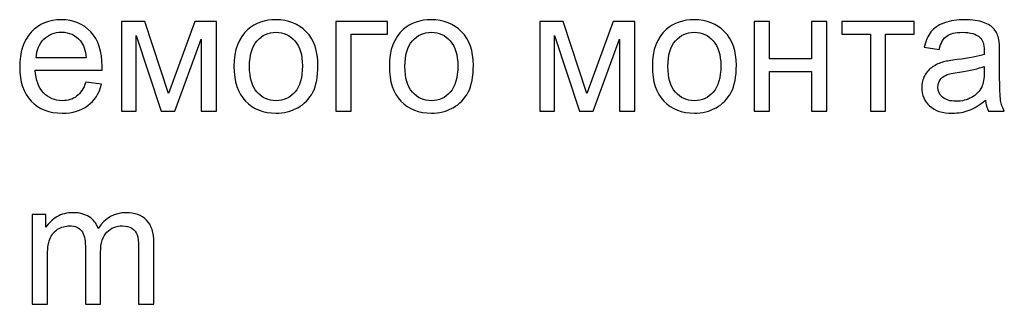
# Model space of a CAD drawing. Header units: centimetres. Extents: x -29.6 to 29.7, y -21 to 21.
# Tile 7 of 24: x 17.8 to 21.8, y -12.5 to -11.3. Entities that reach past the tile are written whole.
import ezdxf

# ---------------------------------------------------------------- set-up
doc = ezdxf.new("R2010")
doc.units = ezdxf.units.CM
doc.header["$MEASUREMENT"] = 0
doc.layers.add('06___PRT_ALL_SURFS', color=7, linetype='Continuous')

msp = doc.modelspace()

# ---------------------------------------------------------------- linework, layer by layer
at = {"layer": '06___PRT_ALL_SURFS'}
for points, knots in [([(18.08725, -11.58278), (18.08725, -11.58278), (18.15037, -11.5911), (18.15037, -11.5911), (18.14055, -11.62774), (18.12216, -11.6563), (18.09534, -11.67653), (18.06852, -11.69676), (18.03431, -11.70693), (17.99257, -11.70693), (17.94009, -11.70693), (17.89847, -11.69075), (17.86772, -11.65838), (17.83697, -11.62613), (17.8216, -11.58069), (17.8216, -11.52231), (17.8216, -11.46197), (17.83709, -11.41504), (17.86818, -11.38174), (17.89928, -11.34833), (17.93962, -11.33169), (17.98922, -11.33169), (18.03719, -11.33169), (18.07638, -11.34799), (18.10679, -11.3807), (18.13719, -11.41342), (18.15245, -11.45943), (18.15245, -11.51873), (18.15245, -11.52231), (18.15234, -11.52775), (18.15211, -11.53491), (18.15211, -11.53491), (17.88402, -11.53491), (17.88402, -11.53491), (17.88633, -11.57434), (17.89743, -11.60463), (17.91755, -11.62555), (17.93755, -11.64647), (17.96263, -11.65699), (17.99257, -11.65699), (18.01488, -11.65699), (18.03396, -11.6511), (18.04968, -11.63931), (18.06552, -11.62751), (18.078, -11.60867), (18.08725, -11.58278)], [0, 0, 0, 0, 0.0666667, 0.0666667, 0.0666667, 0.1333333, 0.1333333, 0.1333333, 0.2, 0.2, 0.2, 0.2666667, 0.2666667, 0.2666667, 0.3333333, 0.3333333, 0.3333333, 0.4, 0.4, 0.4, 0.4666667, 0.4666667, 0.4666667, 0.5333333, 0.5333333, 0.5333333, 0.6, 0.6, 0.6, 0.6666667, 0.6666667, 0.6666667, 0.7333333, 0.7333333, 0.7333333, 0.8, 0.8, 0.8, 0.8666667, 0.8666667, 0.8666667, 0.9333333, 0.9333333, 0.9333333, 1, 1, 1, 1]), ([(18.68145, -11.51931), (18.68145, -11.45284), (18.69994, -11.40359), (18.73705, -11.37157), (18.76792, -11.34498), (18.80572, -11.33169), (18.85023, -11.33169), (18.89959, -11.33169), (18.94005, -11.34787), (18.9715, -11.38024), (19.00282, -11.41249), (19.01854, -11.45723), (19.01854, -11.51422), (19.01854, -11.56046), (19.01161, -11.59677), (18.99774, -11.62324), (18.98387, -11.64971), (18.96363, -11.67029), (18.93705, -11.68497), (18.91057, -11.69965), (18.88156, -11.70693), (18.85023, -11.70693), (18.79983, -11.70693), (18.75913, -11.69086), (18.72804, -11.65861), (18.69694, -11.62636), (18.68145, -11.57989), (18.68145, -11.51931)], [0, 0, 0, 0, 0.1111111, 0.1111111, 0.1111111, 0.2222222, 0.2222222, 0.2222222, 0.3333333, 0.3333333, 0.3333333, 0.4444444, 0.4444444, 0.4444444, 0.5555556, 0.5555556, 0.5555556, 0.6666667, 0.6666667, 0.6666667, 0.7777778, 0.7777778, 0.7777778, 0.8888889, 0.8888889, 0.8888889, 1, 1, 1, 1]), ([(19.30489, -11.51931), (19.30489, -11.45284), (19.32339, -11.40359), (19.3605, -11.37157), (19.39136, -11.34498), (19.42917, -11.33169), (19.47367, -11.33169), (19.52303, -11.33169), (19.5635, -11.34787), (19.59494, -11.38024), (19.62627, -11.41249), (19.64199, -11.45723), (19.64199, -11.51422), (19.64199, -11.56046), (19.63506, -11.59677), (19.62118, -11.62324), (19.60731, -11.64971), (19.58708, -11.67029), (19.56049, -11.68497), (19.53402, -11.69965), (19.505, -11.70693), (19.47367, -11.70693), (19.42327, -11.70693), (19.38258, -11.69086), (19.35148, -11.65861), (19.32038, -11.62636), (19.30489, -11.57989), (19.30489, -11.51931)], [0, 0, 0, 0, 0.1111111, 0.1111111, 0.1111111, 0.2222222, 0.2222222, 0.2222222, 0.3333333, 0.3333333, 0.3333333, 0.4444444, 0.4444444, 0.4444444, 0.5555556, 0.5555556, 0.5555556, 0.6666667, 0.6666667, 0.6666667, 0.7777778, 0.7777778, 0.7777778, 0.8888889, 0.8888889, 0.8888889, 1, 1, 1, 1]), ([(20.36023, -11.51931), (20.36023, -11.45284), (20.37872, -11.40359), (20.41584, -11.37157), (20.4467, -11.34498), (20.4845, -11.33169), (20.52901, -11.33169), (20.57837, -11.33169), (20.61883, -11.34787), (20.65028, -11.38024), (20.6816, -11.41249), (20.69733, -11.45723), (20.69733, -11.51422), (20.69733, -11.56046), (20.69039, -11.59677), (20.67652, -11.62324), (20.66265, -11.64971), (20.64242, -11.67029), (20.61583, -11.68497), (20.58935, -11.69965), (20.56034, -11.70693), (20.52901, -11.70693), (20.47861, -11.70693), (20.43791, -11.69086), (20.40682, -11.65861), (20.37572, -11.62636), (20.36023, -11.57989), (20.36023, -11.51931)], [0, 0, 0, 0, 0.1111111, 0.1111111, 0.1111111, 0.2222222, 0.2222222, 0.2222222, 0.3333333, 0.3333333, 0.3333333, 0.4444444, 0.4444444, 0.4444444, 0.5555556, 0.5555556, 0.5555556, 0.6666667, 0.6666667, 0.6666667, 0.7777778, 0.7777778, 0.7777778, 0.8888889, 0.8888889, 0.8888889, 1, 1, 1, 1]), ([(21.69694, -11.65422), (21.67429, -11.67352), (21.65244, -11.68705), (21.63151, -11.69503), (21.61059, -11.703), (21.58816, -11.70693), (21.56412, -11.70693), (21.52458, -11.70693), (21.49418, -11.69734), (21.47291, -11.67803), (21.45164, -11.65884), (21.441, -11.63422), (21.441, -11.60428), (21.441, -11.58671), (21.44504, -11.57064), (21.45302, -11.55607), (21.46112, -11.54151), (21.47163, -11.52995), (21.48458, -11.52116), (21.49765, -11.51237), (21.51221, -11.50567), (21.52851, -11.50116), (21.54054, -11.49804), (21.55868, -11.49503), (21.58285, -11.49203), (21.63209, -11.48625), (21.66851, -11.4792), (21.69174, -11.47111), (21.69198, -11.46278), (21.69209, -11.45746), (21.69209, -11.45526), (21.69209, -11.43053), (21.68631, -11.41307), (21.67475, -11.4029), (21.65914, -11.38914), (21.63591, -11.38232), (21.60515, -11.38232), (21.57637, -11.38232), (21.5551, -11.38741), (21.54146, -11.39746), (21.5277, -11.40752), (21.51764, -11.42532), (21.51106, -11.45099), (21.51106, -11.45099), (21.4514, -11.44266), (21.4514, -11.44266), (21.45684, -11.41711), (21.46574, -11.39642), (21.47823, -11.3807), (21.49071, -11.36498), (21.50874, -11.35296), (21.53233, -11.3444), (21.55579, -11.33596), (21.58319, -11.33169), (21.61417, -11.33169), (21.64492, -11.33169), (21.67001, -11.33527), (21.68931, -11.34255), (21.70851, -11.34983), (21.72272, -11.35885), (21.73174, -11.36984), (21.74076, -11.38082), (21.74711, -11.39469), (21.75082, -11.41145), (21.75278, -11.42185), (21.75382, -11.44058), (21.75382, -11.46752), (21.75382, -11.46752), (21.75382, -11.54844), (21.75382, -11.54844), (21.75382, -11.60497), (21.7551, -11.64069), (21.75764, -11.65584), (21.76006, -11.67098), (21.76515, -11.68543), (21.77255, -11.6993), (21.77255, -11.6993), (21.70874, -11.6993), (21.70874, -11.6993), (21.70261, -11.68647), (21.69868, -11.67144), (21.69694, -11.65422)], [0, 0, 0, 0, 0.037037, 0.037037, 0.037037, 0.0740741, 0.0740741, 0.0740741, 0.1111111, 0.1111111, 0.1111111, 0.1481481, 0.1481481, 0.1481481, 0.1851852, 0.1851852, 0.1851852, 0.2222222, 0.2222222, 0.2222222, 0.2592593, 0.2592593, 0.2592593, 0.2962963, 0.2962963, 0.2962963, 0.3333333, 0.3333333, 0.3333333, 0.3703704, 0.3703704, 0.3703704, 0.4074074, 0.4074074, 0.4074074, 0.4444444, 0.4444444, 0.4444444, 0.4814815, 0.4814815, 0.4814815, 0.5185185, 0.5185185, 0.5185185, 0.5555556, 0.5555556, 0.5555556, 0.5925926, 0.5925926, 0.5925926, 0.6296296, 0.6296296, 0.6296296, 0.6666667, 0.6666667, 0.6666667, 0.7037037, 0.7037037, 0.7037037, 0.7407407, 0.7407407, 0.7407407, 0.7777778, 0.7777778, 0.7777778, 0.8148148, 0.8148148, 0.8148148, 0.8518519, 0.8518519, 0.8518519, 0.8888889, 0.8888889, 0.8888889, 0.9259259, 0.9259259, 0.9259259, 0.962963, 0.962963, 0.962963, 1, 1, 1, 1]), ([(18.22955, -11.33932), (18.22955, -11.33932), (18.32343, -11.33932), (18.32343, -11.33932), (18.32343, -11.33932), (18.41857, -11.6274), (18.41857, -11.6274), (18.41857, -11.6274), (18.52388, -11.33932), (18.52388, -11.33932), (18.52388, -11.33932), (18.61104, -11.33932), (18.61104, -11.33932), (18.61104, -11.33932), (18.61104, -11.6993), (18.61104, -11.6993), (18.61104, -11.6993), (18.55001, -11.6993), (18.55001, -11.6993), (18.55001, -11.6993), (18.55001, -11.40949), (18.55001, -11.40949), (18.55001, -11.40949), (18.444, -11.6993), (18.444, -11.6993), (18.444, -11.6993), (18.38943, -11.6993), (18.38943, -11.6993), (18.38943, -11.6993), (18.28921, -11.39562), (18.28921, -11.39562), (18.28921, -11.39562), (18.28921, -11.6993), (18.28921, -11.6993), (18.28921, -11.6993), (18.22955, -11.6993), (18.22955, -11.6993), (18.22955, -11.6993), (18.22955, -11.33932), (18.22955, -11.33932)], [0, 0, 0, 0, 0.0769231, 0.0769231, 0.0769231, 0.1538462, 0.1538462, 0.1538462, 0.2307692, 0.2307692, 0.2307692, 0.3076923, 0.3076923, 0.3076923, 0.3846154, 0.3846154, 0.3846154, 0.4615385, 0.4615385, 0.4615385, 0.5384615, 0.5384615, 0.5384615, 0.6153846, 0.6153846, 0.6153846, 0.6923077, 0.6923077, 0.6923077, 0.7692308, 0.7692308, 0.7692308, 0.8461538, 0.8461538, 0.8461538, 0.9230769, 0.9230769, 0.9230769, 1, 1, 1, 1]), ([(19.0901, -11.33932), (19.0901, -11.33932), (19.29749, -11.33932), (19.29749, -11.33932), (19.29749, -11.33932), (19.29749, -11.38995), (19.29749, -11.38995), (19.29749, -11.38995), (19.15114, -11.38995), (19.15114, -11.38995), (19.15114, -11.38995), (19.15114, -11.6993), (19.15114, -11.6993), (19.15114, -11.6993), (19.0901, -11.6993), (19.0901, -11.6993), (19.0901, -11.6993), (19.0901, -11.33932), (19.0901, -11.33932)], [0, 0, 0, 0, 0.1666667, 0.1666667, 0.1666667, 0.3333333, 0.3333333, 0.3333333, 0.5, 0.5, 0.5, 0.6666667, 0.6666667, 0.6666667, 0.8333333, 0.8333333, 0.8333333, 1, 1, 1, 1]), ([(19.90833, -11.33932), (19.90833, -11.33932), (20.00221, -11.33932), (20.00221, -11.33932), (20.00221, -11.33932), (20.09735, -11.6274), (20.09735, -11.6274), (20.09735, -11.6274), (20.20266, -11.33932), (20.20266, -11.33932), (20.20266, -11.33932), (20.28983, -11.33932), (20.28983, -11.33932), (20.28983, -11.33932), (20.28983, -11.6993), (20.28983, -11.6993), (20.28983, -11.6993), (20.22879, -11.6993), (20.22879, -11.6993), (20.22879, -11.6993), (20.22879, -11.40949), (20.22879, -11.40949), (20.22879, -11.40949), (20.12278, -11.6993), (20.12278, -11.6993), (20.12278, -11.6993), (20.06821, -11.6993), (20.06821, -11.6993), (20.06821, -11.6993), (19.96799, -11.39562), (19.96799, -11.39562), (19.96799, -11.39562), (19.96799, -11.6993), (19.96799, -11.6993), (19.96799, -11.6993), (19.90833, -11.6993), (19.90833, -11.6993), (19.90833, -11.6993), (19.90833, -11.33932), (19.90833, -11.33932)], [0, 0, 0, 0, 0.0769231, 0.0769231, 0.0769231, 0.1538462, 0.1538462, 0.1538462, 0.2307692, 0.2307692, 0.2307692, 0.3076923, 0.3076923, 0.3076923, 0.3846154, 0.3846154, 0.3846154, 0.4615385, 0.4615385, 0.4615385, 0.5384615, 0.5384615, 0.5384615, 0.6153846, 0.6153846, 0.6153846, 0.6923077, 0.6923077, 0.6923077, 0.7692308, 0.7692308, 0.7692308, 0.8461538, 0.8461538, 0.8461538, 0.9230769, 0.9230769, 0.9230769, 1, 1, 1, 1]), ([(20.76888, -11.33932), (20.76888, -11.33932), (20.82992, -11.33932), (20.82992, -11.33932), (20.82992, -11.33932), (20.82992, -11.48914), (20.82992, -11.48914), (20.82992, -11.48914), (20.99917, -11.48914), (20.99917, -11.48914), (20.99917, -11.48914), (20.99917, -11.33932), (20.99917, -11.33932), (20.99917, -11.33932), (21.0602, -11.33932), (21.0602, -11.33932), (21.0602, -11.33932), (21.0602, -11.6993), (21.0602, -11.6993), (21.0602, -11.6993), (20.99917, -11.6993), (20.99917, -11.6993), (20.99917, -11.6993), (20.99917, -11.53977), (20.99917, -11.53977), (20.99917, -11.53977), (20.82992, -11.53977), (20.82992, -11.53977), (20.82992, -11.53977), (20.82992, -11.6993), (20.82992, -11.6993), (20.82992, -11.6993), (20.76888, -11.6993), (20.76888, -11.6993), (20.76888, -11.6993), (20.76888, -11.33932), (20.76888, -11.33932)], [0, 0, 0, 0, 0.0833333, 0.0833333, 0.0833333, 0.1666667, 0.1666667, 0.1666667, 0.25, 0.25, 0.25, 0.3333333, 0.3333333, 0.3333333, 0.4166667, 0.4166667, 0.4166667, 0.5, 0.5, 0.5, 0.5833333, 0.5833333, 0.5833333, 0.6666667, 0.6666667, 0.6666667, 0.75, 0.75, 0.75, 0.8333333, 0.8333333, 0.8333333, 0.9166667, 0.9166667, 0.9166667, 1, 1, 1, 1]), ([(21.11997, -11.33932), (21.11997, -11.33932), (21.41129, -11.33932), (21.41129, -11.33932), (21.41129, -11.33932), (21.41129, -11.38995), (21.41129, -11.38995), (21.41129, -11.38995), (21.29615, -11.38995), (21.29615, -11.38995), (21.29615, -11.38995), (21.29615, -11.6993), (21.29615, -11.6993), (21.29615, -11.6993), (21.23511, -11.6993), (21.23511, -11.6993), (21.23511, -11.6993), (21.23511, -11.38995), (21.23511, -11.38995), (21.23511, -11.38995), (21.11997, -11.38995), (21.11997, -11.38995), (21.11997, -11.38995), (21.11997, -11.33932), (21.11997, -11.33932)], [0, 0, 0, 0, 0.125, 0.125, 0.125, 0.25, 0.25, 0.25, 0.375, 0.375, 0.375, 0.5, 0.5, 0.5, 0.625, 0.625, 0.625, 0.75, 0.75, 0.75, 0.875, 0.875, 0.875, 1, 1, 1, 1]), ([(17.88749, -11.48497), (17.88749, -11.48497), (18.08794, -11.48497), (18.08794, -11.48497), (18.08529, -11.45468), (18.07754, -11.43203), (18.06494, -11.41688), (18.04563, -11.39342), (18.02043, -11.38163), (17.98957, -11.38163), (17.96159, -11.38163), (17.93812, -11.39099), (17.91905, -11.40972), (17.90009, -11.42845), (17.88957, -11.45353), (17.88749, -11.48497)], [0, 0, 0, 0, 0.2, 0.2, 0.2, 0.4, 0.4, 0.4, 0.6, 0.6, 0.6, 0.8, 0.8, 0.8, 1, 1, 1, 1]), ([(18.74387, -11.51942), (18.74387, -11.56543), (18.75393, -11.59989), (18.77405, -11.62266), (18.79428, -11.64555), (18.81959, -11.65699), (18.85023, -11.65699), (18.88051, -11.65699), (18.90572, -11.64555), (18.92595, -11.62255), (18.94606, -11.59954), (18.95612, -11.56451), (18.95612, -11.51746), (18.95612, -11.47307), (18.94595, -11.43943), (18.92572, -11.41666), (18.90548, -11.39376), (18.88028, -11.38232), (18.85023, -11.38232), (18.81959, -11.38232), (18.79428, -11.39365), (18.77405, -11.41642), (18.75393, -11.4392), (18.74387, -11.47353), (18.74387, -11.51942)], [0, 0, 0, 0, 0.125, 0.125, 0.125, 0.25, 0.25, 0.25, 0.375, 0.375, 0.375, 0.5, 0.5, 0.5, 0.625, 0.625, 0.625, 0.75, 0.75, 0.75, 0.875, 0.875, 0.875, 1, 1, 1, 1]), ([(19.36731, -11.51942), (19.36731, -11.56543), (19.37737, -11.59989), (19.39749, -11.62266), (19.41772, -11.64555), (19.44303, -11.65699), (19.47367, -11.65699), (19.50396, -11.65699), (19.52916, -11.64555), (19.54939, -11.62255), (19.5695, -11.59954), (19.57956, -11.56451), (19.57956, -11.51746), (19.57956, -11.47307), (19.56939, -11.43943), (19.54916, -11.41666), (19.52893, -11.39376), (19.50373, -11.38232), (19.47367, -11.38232), (19.44303, -11.38232), (19.41772, -11.39365), (19.39749, -11.41642), (19.37737, -11.4392), (19.36731, -11.47353), (19.36731, -11.51942)], [0, 0, 0, 0, 0.125, 0.125, 0.125, 0.25, 0.25, 0.25, 0.375, 0.375, 0.375, 0.5, 0.5, 0.5, 0.625, 0.625, 0.625, 0.75, 0.75, 0.75, 0.875, 0.875, 0.875, 1, 1, 1, 1]), ([(20.42265, -11.51942), (20.42265, -11.56543), (20.43271, -11.59989), (20.45283, -11.62266), (20.47306, -11.64555), (20.49837, -11.65699), (20.52901, -11.65699), (20.55929, -11.65699), (20.5845, -11.64555), (20.60473, -11.62255), (20.62484, -11.59954), (20.6349, -11.56451), (20.6349, -11.51746), (20.6349, -11.47307), (20.62473, -11.43943), (20.6045, -11.41666), (20.58426, -11.39376), (20.55906, -11.38232), (20.52901, -11.38232), (20.49837, -11.38232), (20.47306, -11.39365), (20.45283, -11.41642), (20.43271, -11.4392), (20.42265, -11.47353), (20.42265, -11.51942)], [0, 0, 0, 0, 0.125, 0.125, 0.125, 0.25, 0.25, 0.25, 0.375, 0.375, 0.375, 0.5, 0.5, 0.5, 0.625, 0.625, 0.625, 0.75, 0.75, 0.75, 0.875, 0.875, 0.875, 1, 1, 1, 1]), ([(21.69209, -11.51896), (21.66989, -11.52798), (21.6366, -11.53561), (21.59221, -11.54185), (21.56701, -11.54544), (21.54921, -11.54948), (21.5388, -11.55399), (21.5284, -11.5585), (21.52042, -11.56509), (21.51476, -11.57364), (21.50909, -11.58231), (21.5062, -11.59191), (21.5062, -11.60254), (21.5062, -11.61861), (21.51232, -11.63214), (21.52469, -11.64289), (21.53707, -11.65364), (21.5551, -11.65907), (21.5788, -11.65907), (21.60227, -11.65907), (21.62319, -11.65399), (21.64157, -11.6437), (21.65983, -11.63353), (21.67336, -11.61954), (21.68192, -11.60185), (21.6885, -11.58809), (21.69174, -11.56787), (21.69174, -11.54116), (21.69174, -11.54116), (21.69209, -11.51896), (21.69209, -11.51896)], [0, 0, 0, 0, 0.1, 0.1, 0.1, 0.2, 0.2, 0.2, 0.3, 0.3, 0.3, 0.4, 0.4, 0.4, 0.5, 0.5, 0.5, 0.6, 0.6, 0.6, 0.7, 0.7, 0.7, 0.8, 0.8, 0.8, 0.9, 0.9, 0.9, 1, 1, 1, 1]), ([(17.87153, -12.47419), (17.87153, -12.47419), (17.87153, -12.1142), (17.87153, -12.1142), (17.87153, -12.1142), (17.92633, -12.1142), (17.92633, -12.1142), (17.92633, -12.1142), (17.92633, -12.16507), (17.92633, -12.16507), (17.93754, -12.14749), (17.95257, -12.13328), (17.9713, -12.12264), (17.99002, -12.11189), (18.01129, -12.10657), (18.03522, -12.10657), (18.06181, -12.10657), (18.08366, -12.11212), (18.10065, -12.1231), (18.11765, -12.1342), (18.12967, -12.14958), (18.1366, -12.16946), (18.16528, -12.1275), (18.20239, -12.10657), (18.24816, -12.10657), (18.284, -12.10657), (18.31163, -12.1164), (18.33082, -12.13617), (18.35013, -12.15593), (18.35984, -12.18634), (18.35984, -12.22738), (18.35984, -12.22738), (18.35984, -12.47419), (18.35984, -12.47419), (18.35984, -12.47419), (18.2988, -12.47419), (18.2988, -12.47419), (18.2988, -12.47419), (18.2988, -12.24761), (18.2988, -12.24761), (18.2988, -12.22333), (18.29672, -12.20576), (18.29279, -12.19501), (18.28886, -12.18426), (18.28169, -12.1757), (18.27117, -12.16911), (18.26077, -12.16253), (18.24851, -12.15929), (18.23452, -12.15929), (18.20909, -12.15929), (18.18805, -12.16773), (18.17129, -12.18449), (18.15452, -12.20137), (18.1462, -12.2283), (18.1462, -12.26529), (18.1462, -12.26529), (18.1462, -12.47419), (18.1462, -12.47419), (18.1462, -12.47419), (18.08516, -12.47419), (18.08516, -12.47419), (18.08516, -12.47419), (18.08516, -12.24056), (18.08516, -12.24056), (18.08516, -12.21351), (18.08019, -12.19316), (18.07025, -12.17963), (18.06031, -12.16611), (18.04401, -12.15929), (18.02147, -12.15929), (18.00436, -12.15929), (17.98852, -12.1638), (17.97395, -12.17281), (17.95939, -12.18183), (17.94887, -12.19501), (17.94228, -12.21247), (17.9358, -12.22981), (17.93257, -12.25489), (17.93257, -12.28761), (17.93257, -12.28761), (17.93257, -12.47419), (17.93257, -12.47419), (17.93257, -12.47419), (17.87153, -12.47419), (17.87153, -12.47419)], [0, 0, 0, 0, 0.0357143, 0.0357143, 0.0357143, 0.0714286, 0.0714286, 0.0714286, 0.1071429, 0.1071429, 0.1071429, 0.1428571, 0.1428571, 0.1428571, 0.1785714, 0.1785714, 0.1785714, 0.2142857, 0.2142857, 0.2142857, 0.25, 0.25, 0.25, 0.2857143, 0.2857143, 0.2857143, 0.3214286, 0.3214286, 0.3214286, 0.3571429, 0.3571429, 0.3571429, 0.3928571, 0.3928571, 0.3928571, 0.4285714, 0.4285714, 0.4285714, 0.4642857, 0.4642857, 0.4642857, 0.5, 0.5, 0.5, 0.5357143, 0.5357143, 0.5357143, 0.5714286, 0.5714286, 0.5714286, 0.6071429, 0.6071429, 0.6071429, 0.6428571, 0.6428571, 0.6428571, 0.6785714, 0.6785714, 0.6785714, 0.7142857, 0.7142857, 0.7142857, 0.75, 0.75, 0.75, 0.7857143, 0.7857143, 0.7857143, 0.8214286, 0.8214286, 0.8214286, 0.8571429, 0.8571429, 0.8571429, 0.8928571, 0.8928571, 0.8928571, 0.9285714, 0.9285714, 0.9285714, 0.9642857, 0.9642857, 0.9642857, 1, 1, 1, 1])]:
    msp.add_open_spline(points, degree=3, knots=knots, dxfattribs=at)

doc.saveas('drawing.dxf')
